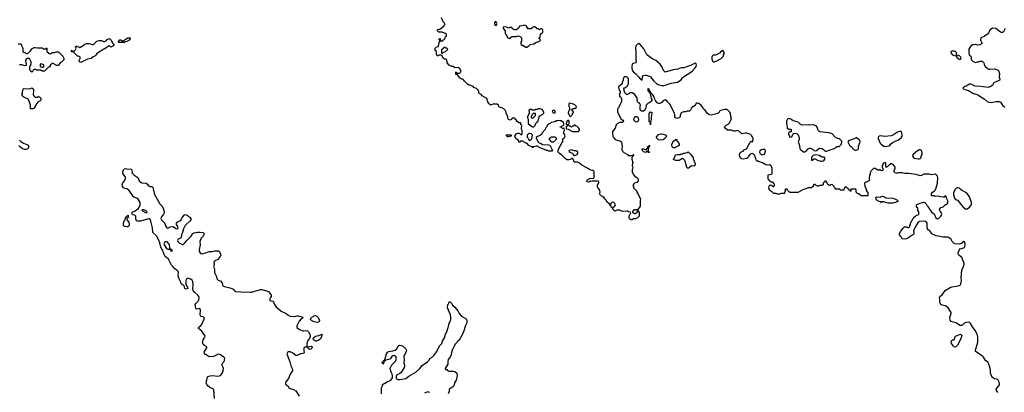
# Model space of a CAD drawing. Header units: inches. Extents: x 2106670 to 2322961, y 36024 to 224899.
# Tile 134 of 256: x 2245339 to 2262559, y 85916 to 92425. Entities that reach past the tile are written whole.
import ezdxf

# ---------------------------------------------------------------- set-up
doc = ezdxf.new("R2010")
doc.units = ezdxf.units.IN
doc.header["$MEASUREMENT"] = 0
for name, color, linetype in [('C2048', 7, 'Continuous'), ('C2049', 7, 'Continuous'), ('C2058', 7, 'Continuous'), ('C2059', 7, 'Continuous'), ('C2068', 7, 'Continuous'), ('C2069', 7, 'Continuous')]:
    doc.layers.add(name, color=color, linetype=linetype)

msp = doc.modelspace()

# ---------------------------------------------------------------- linework, layer by layer
at = {"layer": 'C2048', "color": 5, "elevation": 40}
for points in [[(2248746, 85810), (2248737, 85957), (2248730, 85969), (2248662, 86002), (2248629, 86030), (2248613, 86050), (2248604, 86070), (2248602, 86090), (2248613, 86130), (2248615, 86170), (2248630, 86190), (2248670, 86204), (2248712, 86208), (2248810, 86197), (2248848, 86210), (2248886, 86250), (2248886, 86270), (2248896, 86284), (2248900, 86300), (2248902, 86330), (2248882, 86390), (2248882, 86410), (2248889, 86431), (2248908, 86450), (2248918, 86470), (2248918, 86490), (2248926, 86510), (2248908, 86530), (2248848, 86570), (2248810, 86581), (2248730, 86544), (2248650, 86535), (2248617, 86557), (2248608, 86570), (2248590, 86579), (2248567, 86607), (2248573, 86630), (2248614, 86690), (2248614, 86710), (2248570, 86733), (2248550, 86750), (2248538, 86790), (2248547, 86833), (2248579, 86881), (2248581, 86890), (2248577, 86910), (2248523, 86983), (2248466, 87030), (2248466, 87050), (2248510, 87091), (2248549, 87150), (2248569, 87210), (2248550, 87234), (2248510, 87242), (2248498, 87258), (2248494, 87270), (2248501, 87350), (2248497, 87370), (2248490, 87377), (2248430, 87368), (2248420, 87380), (2248410, 87450), (2248421, 87470), (2248463, 87510), (2248471, 87531), (2248475, 87570), (2248469, 87590), (2248453, 87610), (2248401, 87661), (2248375, 87695), (2248365, 87730), (2248371, 87790), (2248364, 87850), (2248353, 87873), (2248327, 87890), (2248290, 87903), (2248270, 87905), (2248261, 87899), (2248252, 87888), (2248245, 87865), (2248245, 87805), (2248254, 87774), (2248271, 87750), (2248278, 87730), (2248250, 87719), (2248229, 87730), (2248215, 87775), (2248165, 87810), (2248154, 87854), (2248121, 87910), (2248109, 87950), (2248114, 88010), (2248109, 88029), (2248088, 88050), (2248050, 88075), (2248024, 88110), (2247996, 88136), (2247941, 88241), (2247881, 88290), (2247869, 88310), (2247862, 88342), (2247841, 88390), (2247806, 88450), (2247789, 88529), (2247772, 88572), (2247729, 88650), (2247667, 88707), (2247659, 88790), (2247630, 88906), (2247618, 88938), (2247610, 88948), (2247590, 88949), (2247450, 88904), (2247403, 88903), (2247388, 88910), (2247375, 88930), (2247369, 88950), (2247369, 88990), (2247350, 89009), (2247318, 89018), (2247307, 89027), (2247298, 89050), (2247318, 89070), (2247356, 89084), (2247390, 89111), (2247415, 89125), (2247448, 89190), (2247448, 89230), (2247409, 89290), (2247390, 89309), (2247350, 89317), (2247330, 89330), (2247264, 89424), (2247245, 89445), (2247210, 89469), (2247162, 89482), (2247139, 89510), (2247133, 89547), (2247137, 89563), (2247174, 89610), (2247189, 89650), (2247189, 89670), (2247183, 89683), (2247146, 89726), (2247142, 89770), (2247157, 89803), (2247170, 89818), (2247190, 89826), (2247230, 89816), (2247270, 89819), (2247293, 89813), (2247305, 89770), (2247302, 89750), (2247335, 89715), (2247390, 89682), (2247402, 89670), (2247431, 89610), (2247461, 89581), (2247475, 89575), (2247551, 89571), (2247574, 89554), (2247590, 89522), (2247612, 89512), (2247650, 89511), (2247670, 89492), (2247698, 89370), (2247764, 89250), (2247790, 89211), (2247828, 89168), (2247848, 89128), (2247864, 89070), (2247863, 89050), (2247856, 89030), (2247817, 88983), (2247806, 88950), (2247816, 88930), (2247856, 88896), (2247874, 88874), (2247885, 88850), (2247895, 88810), (2247910, 88791), (2247930, 88784), (2247973, 88807), (2248010, 88813), (2248030, 88806), (2248070, 88779), (2248090, 88773), (2248102, 88778), (2248109, 88791), (2248105, 88810), (2248082, 88850), (2248084, 88876), (2248094, 88890), (2248110, 88901), (2248138, 88910), (2248156, 88924), (2248185, 88975), (2248223, 89017), (2248230, 89021), (2248250, 89015), (2248293, 88993), (2248322, 88970), (2248332, 88950), (2248331, 88930), (2248318, 88910), (2248231, 88829), (2248201, 88770), (2248185, 88710), (2248166, 88674), (2248162, 88618), (2248151, 88609), (2248110, 88593), (2248099, 88570), (2248105, 88550), (2248130, 88528), (2248190, 88494), (2248220, 88520), (2248259, 88570), (2248336, 88644), (2248369, 88690), (2248390, 88704), (2248450, 88715), (2248496, 88716), (2248554, 88710), (2248562, 88690), (2248562, 88670), (2248552, 88650), (2248511, 88609), (2248498, 88582), (2248491, 88550), (2248495, 88490), (2248476, 88410), (2248476, 88390), (2248483, 88370), (2248503, 88343), (2248530, 88335), (2248590, 88351), (2248650, 88373), (2248710, 88377), (2248750, 88390), (2248808, 88388), (2248833, 88373), (2248855, 88310), (2248847, 88290), (2248805, 88235), (2248751, 88210), (2248741, 88199), (2248736, 88190), (2248738, 88150), (2248731, 88110), (2248743, 88070), (2248748, 88010), (2248777, 87950), (2248791, 87891), (2248810, 87875), (2248855, 87855), (2248870, 87841), (2248877, 87830), (2248884, 87790), (2248893, 87773), (2248922, 87762), (2249037, 87737), (2249070, 87719), (2249102, 87682), (2249130, 87673), (2249170, 87676), (2249250, 87665), (2249330, 87673), (2249370, 87663), (2249390, 87663), (2249550, 87710), (2249572, 87710), (2249670, 87684), (2249690, 87675), (2249710, 87656), (2249736, 87610), (2249738, 87590), (2249728, 87570), (2249711, 87550), (2249710, 87528), (2249730, 87516), (2249770, 87507), (2249793, 87450), (2249816, 87416), (2249910, 87331), (2249990, 87301), (2250000, 87292)], [(2250000, 86106), (2249990, 86093), (2249988, 86070), (2249994, 86054), (2250000, 86049)]]:
    msp.add_lwpolyline(points, dxfattribs=at)
for points in [[(2247510, 89106), (2247478, 89102), (2247474, 89090), (2247550, 89054), (2247562, 89058), (2247566, 89070), (2247546, 89090)], [(2247210, 88804), (2247186, 88810), (2247170, 88815), (2247155, 88830), (2247155, 88870), (2247168, 88912), (2247186, 88930), (2247189, 88970), (2247210, 88994), (2247222, 88998), (2247230, 89012), (2247234, 89010), (2247234, 88970), (2247214, 88950), (2247214, 88930), (2247245, 88890), (2247254, 88850), (2247254, 88830), (2247244, 88816), (2247230, 88808)], [(2247910, 88549), (2247890, 88544), (2247871, 88530), (2247861, 88510), (2247866, 88490), (2247907, 88427), (2247930, 88416), (2247957, 88417), (2247990, 88381), (2248009, 88390), (2247997, 88410), (2247983, 88417), (2247975, 88415), (2247967, 88427), (2247962, 88442), (2247958, 88490), (2247950, 88504)]]:
    msp.add_lwpolyline(points, close=True, dxfattribs=at)
at = {"layer": 'C2049', "color": 5, "elevation": 40}
for points in [[(2245310, 92005), (2245344, 92004), (2245370, 91994), (2245373, 91973), (2245393, 91927), (2245394, 91870), (2245398, 91858), (2245430, 91854), (2245438, 91838), (2245450, 91834), (2245470, 91834), (2245495, 91845), (2245530, 91882), (2245550, 91918), (2245590, 91942), (2245610, 91942), (2245652, 91932), (2245730, 91932), (2245750, 91914), (2245790, 91914), (2245802, 91918), (2245810, 91931), (2245814, 91930), (2245814, 91870), (2245818, 91858), (2245834, 91850), (2245838, 91838), (2245850, 91834), (2245890, 91834), (2245908, 91852), (2245950, 91852), (2245976, 91864), (2246010, 91865), (2246030, 91852), (2246092, 91790), (2246112, 91750), (2246110, 91726), (2246074, 91690), (2246050, 91678), (2246010, 91626), (2245990, 91626), (2245910, 91666), (2245898, 91662), (2245894, 91650), (2245874, 91630), (2245874, 91610), (2245870, 91606), (2245834, 91590), (2245770, 91528), (2245730, 91528), (2245710, 91546), (2245630, 91546), (2245616, 91556), (2245590, 91558), (2245574, 91550), (2245570, 91526), (2245550, 91508), (2245530, 91526), (2245518, 91550), (2245518, 91610), (2245538, 91650), (2245538, 91690), (2245510, 91746), (2245470, 91746), (2245458, 91742), (2245442, 91710), (2245442, 91690), (2245453, 91667), (2245453, 91627), (2245430, 91618), (2245374, 91634), (2245346, 91634), (2245330, 91629)], [(2245338, 90318), (2245354, 90310), (2245358, 90298), (2245390, 90282), (2245406, 90266), (2245465, 90245), (2245477, 90237), (2245490, 90214), (2245491, 90190), (2245482, 90170), (2245450, 90159), (2245430, 90155), (2245389, 90169), (2245343, 90203), (2245327, 90227)]]:
    msp.add_lwpolyline(points, dxfattribs=at)
for points in [[(2246930, 91948), (2246910, 91966), (2246890, 91966), (2246884, 91956), (2246850, 91935), (2246830, 91915), (2246810, 91909), (2246697, 91843), (2246685, 91835), (2246670, 91808), (2246652, 91790), (2246622, 91778), (2246591, 91749), (2246524, 91736), (2246430, 91688), (2246410, 91678), (2246387, 91687), (2246380, 91700), (2246378, 91710), (2246398, 91750), (2246398, 91770), (2246390, 91778), (2246370, 91786), (2246347, 91787), (2246320, 91820), (2246286, 91850), (2246282, 91862), (2246250, 91866), (2246246, 91870), (2246246, 91890), (2246250, 91894), (2246258, 91878), (2246270, 91874), (2246290, 91874), (2246310, 91894), (2246326, 91930), (2246322, 91942), (2246306, 91950), (2246322, 91958), (2246326, 91970), (2246334, 91970), (2246338, 91958), (2246372, 91952), (2246390, 91942), (2246450, 91972), (2246480, 92000), (2246509, 92011), (2246550, 92011), (2246610, 91991), (2246628, 91992), (2246690, 92051), (2246730, 92062), (2246770, 92062), (2246804, 92044), (2246830, 92042), (2246850, 92054), (2246870, 92082), (2246910, 92098), (2246938, 92070), (2246942, 92050), (2246960, 92020), (2246991, 91991), (2246974, 91970)], [(2247070, 92026), (2247066, 92030), (2247067, 92047), (2247092, 92072), (2247110, 92072), (2247130, 92054), (2247150, 92054), (2247162, 92058), (2247166, 92070), (2247183, 92077), (2247230, 92111), (2247271, 92111), (2247272, 92090), (2247252, 92070), (2247210, 92042), (2247182, 92038), (2247170, 92029)], [(2245715, 91655), (2245694, 91650), (2245694, 91610), (2245730, 91594), (2245750, 91594), (2245758, 91610), (2245758, 91630), (2245754, 91634)], [(2245610, 91072), (2245650, 91074), (2245662, 91078), (2245670, 91092), (2245678, 91078), (2245690, 91074), (2245710, 91054), (2245711, 91029), (2245702, 91010), (2245670, 90995), (2245657, 90983), (2245622, 90938), (2245610, 90908), (2245590, 90878), (2245570, 90868), (2245526, 90870), (2245529, 90930), (2245503, 91003), (2245480, 91040), (2245466, 91050), (2245430, 91058), (2245409, 91069), (2245389, 91089), (2245378, 91110), (2245387, 91133), (2245389, 91169), (2245399, 91210), (2245410, 91221), (2245503, 91217), (2245530, 91222), (2245550, 91234), (2245570, 91222), (2245578, 91210), (2245581, 91190), (2245577, 91117), (2245582, 91102), (2245600, 91080)]]:
    msp.add_lwpolyline(points, close=True, dxfattribs=at)
at = {"layer": 'C2058', "color": 5, "elevation": 40}
for points in [[(2256042, 90000), (2256042, 89990), (2256062, 89930), (2256052, 89890), (2256053, 89873), (2256062, 89850), (2256062, 89830), (2256051, 89809), (2256051, 89770), (2256068, 89728), (2256084, 89704), (2256130, 89671), (2256151, 89650), (2256158, 89630), (2256158, 89610), (2256130, 89582), (2256091, 89569), (2256080, 89560), (2256062, 89530), (2256072, 89510), (2256074, 89490), (2256132, 89432), (2256132, 89410), (2256155, 89375), (2256166, 89346), (2256191, 89310), (2256198, 89290), (2256192, 89268), (2256191, 89170), (2256152, 89110), (2256158, 89078), (2256172, 89070), (2256174, 88990), (2256152, 88968), (2256110, 88948), (2256073, 88947), (2256051, 88929), (2256030, 88926), (2256010, 88938), (2255998, 88970), (2255998, 88990), (2256026, 89050), (2256022, 89062), (2255988, 89068), (2255970, 89078), (2255890, 89074), (2255850, 89084), (2255830, 89095), (2255810, 89098), (2255785, 89095), (2255750, 89082), (2255729, 89089), (2255702, 89142), (2255690, 89146), (2255686, 89154), (2255730, 89151), (2255740, 89160), (2255757, 89190), (2255750, 89215), (2255730, 89229), (2255710, 89235), (2255694, 89230), (2255674, 89210), (2255674, 89166), (2255670, 89166), (2255662, 89202), (2255650, 89206), (2255610, 89246), (2255595, 89275), (2255570, 89298), (2255550, 89328), (2255506, 89350), (2255490, 89366), (2255482, 89390), (2255489, 89410), (2255484, 89444), (2255469, 89469), (2255449, 89490), (2255442, 89510), (2255443, 89537), (2255456, 89564), (2255466, 89570), (2255466, 89590), (2255450, 89606), (2255350, 89606), (2255330, 89598), (2255310, 89598), (2255290, 89589), (2255268, 89590), (2255258, 89610), (2255270, 89631), (2255310, 89651), (2255382, 89658), (2255386, 89670), (2255388, 89770), (2255380, 89780), (2255370, 89788), (2255349, 89789), (2255310, 89802), (2255270, 89834), (2255170, 89882), (2255110, 89929), (2255090, 89938), (2255050, 89938), (2255030, 89948), (2255028, 89970), (2255015, 89995), (2255010, 89998), (2254990, 89998), (2254975, 89985), (2254950, 89975), (2254910, 89978), (2254881, 90000)], [(2257118, 90000), (2257151, 89910), (2257151, 89890), (2257144, 89876), (2257130, 89868), (2257090, 89874), (2257030, 89828), (2257015, 89835), (2257006, 89846), (2256976, 89956), (2256970, 89968), (2256950, 89988), (2256930, 89998), (2256870, 89968), (2256810, 89968), (2256768, 89990), (2256777, 90000)], [(2258042, 90000), (2257990, 89989), (2257970, 89994), (2257962, 90000)], [(2260000, 89385), (2259990, 89386), (2259982, 89402), (2259966, 89410), (2259966, 89450), (2259962, 89462), (2259950, 89466), (2259890, 89466), (2259878, 89462), (2259874, 89430), (2259870, 89426), (2259862, 89442), (2259847, 89447), (2259842, 89462), (2259827, 89467), (2259822, 89482), (2259807, 89487), (2259802, 89502), (2259790, 89506), (2259778, 89502), (2259773, 89487), (2259758, 89482), (2259754, 89450), (2259750, 89446), (2259690, 89446), (2259682, 89462), (2259670, 89466), (2259610, 89466), (2259602, 89482), (2259590, 89486), (2259586, 89510), (2259550, 89546), (2259518, 89542), (2259510, 89526), (2259490, 89526), (2259482, 89542), (2259466, 89550), (2259462, 89582), (2259447, 89587), (2259442, 89602), (2259430, 89606), (2259418, 89602), (2259413, 89587), (2259394, 89570), (2259394, 89550), (2259372, 89528), (2259333, 89527), (2259310, 89518), (2259290, 89518), (2259270, 89526), (2259250, 89546), (2259230, 89546), (2259214, 89530), (2259214, 89510), (2259190, 89486), (2259130, 89488), (2259090, 89468), (2259050, 89458), (2258947, 89407), (2258808, 89408), (2258767, 89447), (2258762, 89462), (2258730, 89466), (2258722, 89450), (2258734, 89430), (2258714, 89410), (2258714, 89390), (2258710, 89386), (2258650, 89386), (2258630, 89378), (2258590, 89378), (2258570, 89386), (2258528, 89388), (2258506, 89410), (2258483, 89423), (2258475, 89435), (2258450, 89448), (2258439, 89490), (2258450, 89532), (2258490, 89534), (2258510, 89514), (2258530, 89514), (2258538, 89530), (2258538, 89550), (2258530, 89566), (2258510, 89586), (2258470, 89586), (2258458, 89610), (2258438, 89630), (2258429, 89650), (2258430, 89714), (2258450, 89722), (2258490, 89725), (2258498, 89730), (2258500, 89740), (2258497, 89830), (2258493, 89850), (2258481, 89870), (2258450, 89887), (2258410, 89885), (2258390, 89890), (2258330, 89924), (2258294, 89934), (2258270, 89948), (2258250, 89948), (2258230, 89958), (2258218, 89970), (2258211, 90000)], [(2259185, 90000), (2259185, 89990), (2259190, 89974), (2259210, 89974), (2259230, 89994), (2259250, 89994), (2259294, 89970), (2259330, 89962), (2259350, 89952), (2259367, 89953), (2259390, 89962), (2259406, 89970), (2259418, 89990), (2259418, 90000)], [(2251667, 85890), (2251664, 85936), (2251669, 85991), (2251686, 86030), (2251686, 86050), (2251753, 86090), (2251831, 86129), (2251850, 86150), (2251858, 86170), (2251859, 86210), (2251856, 86230), (2251837, 86270), (2251825, 86310), (2251821, 86330), (2251825, 86350), (2251847, 86393), (2251910, 86458), (2251917, 86470), (2251926, 86510), (2251924, 86530), (2251909, 86549), (2251890, 86557), (2251867, 86553), (2251850, 86542), (2251830, 86510), (2251810, 86496), (2251742, 86478), (2251720, 86460), (2251710, 86435), (2251689, 86410), (2251679, 86430), (2251684, 86450), (2251717, 86483), (2251733, 86507), (2251754, 86590), (2251770, 86618), (2251792, 86628), (2251862, 86638), (2251906, 86654), (2251928, 86672), (2251950, 86712), (2251970, 86731), (2251990, 86738), (2252034, 86730), (2252090, 86674), (2252102, 86650), (2252098, 86630), (2252057, 86543), (2252065, 86485), (2252059, 86430), (2252070, 86390), (2252070, 86370), (2252064, 86350), (2252010, 86261), (2251990, 86244), (2251941, 86219), (2251931, 86210), (2251921, 86190), (2251921, 86170), (2251930, 86151), (2251950, 86140), (2251990, 86141), (2252090, 86159), (2252142, 86198), (2252265, 86270), (2252336, 86330), (2252375, 86385), (2252474, 86450), (2252493, 86470), (2252515, 86510), (2252550, 86531), (2252590, 86565), (2252630, 86622), (2252689, 86731), (2252719, 86770), (2252734, 86810), (2252769, 86870), (2252784, 86930), (2252809, 86970), (2252842, 87090), (2252842, 87110), (2252873, 87167), (2252879, 87190), (2252882, 87230), (2252875, 87270), (2252822, 87390), (2252828, 87452), (2252846, 87470), (2252850, 87494), (2252870, 87494), (2252890, 87474), (2252897, 87457), (2252914, 87434), (2252950, 87401), (2253000, 87340), (2253027, 87290), (2253065, 87245), (2253150, 87198), (2253159, 87170), (2253159, 87130), (2253138, 87082), (2253102, 86970), (2253066, 86894), (2253043, 86857), (2253010, 86813), (2252959, 86761), (2252937, 86723), (2252903, 86650), (2252891, 86610), (2252887, 86570), (2252876, 86544), (2252834, 86486), (2252827, 86450), (2252826, 86410), (2252782, 86330), (2252782, 86322), (2252790, 86314), (2252810, 86314), (2252818, 86298), (2252844, 86284), (2252925, 86285), (2252950, 86278), (2252982, 86250), (2252992, 86230), (2252992, 86210), (2252975, 86130), (2252951, 86090), (2252931, 86030), (2252910, 86004), (2252852, 85970), (2252852, 85928), (2252832, 85890)], [(2250000, 87292), (2250030, 87267), (2250070, 87247), (2250150, 87241), (2250189, 87251), (2250210, 87251), (2250291, 87231), (2250282, 87210), (2250263, 87197), (2250224, 87156), (2250191, 87090), (2250185, 87070), (2250185, 87050), (2250231, 87011), (2250294, 86990), (2250310, 86988), (2250350, 86994), (2250370, 86991), (2250390, 86970), (2250415, 86930), (2250421, 86890), (2250406, 86854), (2250381, 86819), (2250365, 86790), (2250359, 86770), (2250361, 86721), (2250372, 86712), (2250402, 86718), (2250439, 86719), (2250454, 86710), (2250453, 86690), (2250430, 86669), (2250410, 86666), (2250393, 86673), (2250375, 86690), (2250368, 86708), (2250350, 86709), (2250330, 86702), (2250311, 86689), (2250307, 86673), (2250307, 86647), (2250315, 86610), (2250310, 86602), (2250290, 86594), (2250250, 86589), (2250190, 86561), (2250170, 86561), (2250110, 86604), (2250070, 86622), (2250038, 86622), (2250021, 86610), (2250013, 86590), (2250014, 86570), (2250064, 86450), (2250078, 86378), (2250105, 86330), (2250111, 86310), (2250108, 86290), (2250067, 86233), (2250041, 86159), (2250000, 86106)], [(2250000, 86049), (2250026, 86026), (2250052, 85990), (2250070, 85981), (2250130, 85965), (2250170, 85941), (2250227, 85850)], [(2252510, 85915), (2252470, 85924), (2252417, 85903)]]:
    msp.add_lwpolyline(points, dxfattribs=at)
for points in [[(2256130, 89106), (2256090, 89106), (2256078, 89102), (2256073, 89087), (2256058, 89082), (2256054, 89070), (2256058, 89058), (2256073, 89053), (2256090, 89034), (2256102, 89038), (2256107, 89053), (2256130, 89054), (2256146, 89070), (2256142, 89102)], [(2250545, 87135), (2250490, 87145), (2250459, 87159), (2250442, 87170), (2250425, 87190), (2250429, 87210), (2250449, 87230), (2250490, 87251), (2250510, 87256), (2250530, 87251), (2250552, 87230), (2250578, 87190), (2250585, 87170), (2250578, 87150), (2250570, 87142)], [(2250510, 86809), (2250475, 86830), (2250469, 86850), (2250479, 86870), (2250510, 86899), (2250570, 86910), (2250610, 86925), (2250618, 86922), (2250631, 86931), (2250622, 86918), (2250625, 86910), (2250619, 86890), (2250601, 86850), (2250570, 86824), (2250530, 86809)]]:
    msp.add_lwpolyline(points, close=True, dxfattribs=at)
at = {"layer": 'C2059', "color": 5, "elevation": 40}
for points in [[(2254881, 90000), (2254868, 90010), (2254820, 90060), (2254778, 90090), (2254758, 90110), (2254755, 90130), (2254759, 90150), (2254795, 90230), (2254835, 90290), (2254842, 90310), (2254835, 90330), (2254838, 90342), (2254869, 90370), (2254877, 90390), (2254873, 90413), (2254856, 90436), (2254856, 90464), (2254866, 90490), (2254862, 90522), (2254830, 90526), (2254810, 90546), (2254790, 90546), (2254786, 90550), (2254790, 90554), (2254810, 90554), (2254826, 90570), (2254843, 90577), (2254858, 90590), (2254858, 90610), (2254849, 90630), (2254810, 90658), (2254790, 90658), (2254770, 90666), (2254750, 90658), (2254730, 90658), (2254700, 90640), (2254634, 90630), (2254624, 90616), (2254590, 90598), (2254565, 90575), (2254550, 90546), (2254534, 90530), (2254530, 90506), (2254474, 90450), (2254473, 90427), (2254450, 90406), (2254412, 90388), (2254393, 90387), (2254374, 90370), (2254374, 90350), (2254382, 90330), (2254410, 90282), (2254460, 90260), (2254484, 90244), (2254590, 90242), (2254611, 90231), (2254654, 90150), (2254654, 90130), (2254650, 90126), (2254590, 90129), (2254570, 90138), (2254550, 90138), (2254504, 90164), (2254426, 90190), (2254406, 90210), (2254390, 90218), (2254370, 90218), (2254350, 90208), (2254318, 90202), (2254310, 90188), (2254306, 90206), (2254294, 90206), (2254246, 90230), (2254210, 90266), (2254190, 90268), (2254149, 90289), (2254130, 90306), (2254098, 90302), (2254092, 90288), (2254067, 90287), (2254066, 90310), (2254018, 90350), (2253998, 90390), (2254025, 90435), (2254050, 90445), (2254070, 90442), (2254092, 90432), (2254110, 90414), (2254122, 90418), (2254126, 90430), (2254126, 90490), (2254118, 90510), (2254118, 90550), (2254126, 90570), (2254122, 90582), (2254106, 90590), (2254102, 90622), (2254070, 90626), (2254050, 90646), (2254030, 90646), (2254026, 90650), (2254026, 90670), (2254006, 90690), (2254002, 90702), (2253990, 90706), (2253950, 90706), (2253937, 90683), (2253911, 90669), (2253890, 90682), (2253882, 90690), (2253875, 90710), (2253876, 90736), (2253848, 90788), (2253847, 90807), (2253830, 90846), (2253806, 90870), (2253770, 90888), (2253749, 90889), (2253730, 90898), (2253718, 90910), (2253715, 90930), (2253690, 90948), (2253650, 90949), (2253630, 90955), (2253590, 90938), (2253570, 90938), (2253563, 90943), (2253543, 90963), (2253528, 90988), (2253518, 91010), (2253508, 91050), (2253430, 91098), (2253410, 91118), (2253376, 91136), (2253368, 91148), (2253367, 91167), (2253356, 91196), (2253330, 91226), (2253308, 91228), (2253283, 91243), (2253270, 91258), (2253230, 91278), (2253200, 91280), (2253170, 91298), (2253118, 91350), (2253108, 91368), (2253090, 91386), (2253068, 91388), (2253050, 91406), (2253030, 91406), (2253026, 91430), (2252990, 91466), (2252967, 91467), (2252966, 91510), (2252970, 91514), (2252978, 91498), (2252990, 91494), (2253030, 91494), (2253042, 91498), (2253058, 91530), (2253030, 91578), (2253010, 91588), (2252950, 91586), (2252930, 91606), (2252890, 91608), (2252850, 91629), (2252815, 91670), (2252815, 91690), (2252806, 91730), (2252790, 91738), (2252770, 91738), (2252750, 91746), (2252722, 91802), (2252710, 91806), (2252670, 91806), (2252658, 91802), (2252650, 91789), (2252642, 91802), (2252626, 91810), (2252627, 91867), (2252608, 91888), (2252607, 91927), (2252610, 91934), (2252622, 91938), (2252630, 91954), (2252662, 91958), (2252668, 92012), (2252686, 92050), (2252682, 92082), (2252670, 92086), (2252667, 92093), (2252690, 92094), (2252694, 92090), (2252698, 92058), (2252710, 92054), (2252742, 92058), (2252747, 92073), (2252762, 92078), (2252766, 92090), (2252782, 92098), (2252788, 92132), (2252802, 92138), (2252806, 92150), (2252806, 92170), (2252787, 92187), (2252770, 92188), (2252730, 92208), (2252668, 92208), (2252646, 92230), (2252646, 92250), (2252670, 92262), (2252690, 92262), (2252706, 92270), (2252750, 92314), (2252762, 92318), (2252767, 92333), (2252778, 92342), (2252770, 92366), (2252746, 92390), (2252716, 92456)], [(2257962, 90000), (2257949, 90009), (2257934, 90030), (2257929, 90070), (2257938, 90102), (2257946, 90110), (2257990, 90131), (2258010, 90151), (2258050, 90172), (2258097, 90250), (2258110, 90282), (2258130, 90302), (2258150, 90294), (2258162, 90298), (2258168, 90350), (2258140, 90400), (2258119, 90419), (2258092, 90432), (2258050, 90444), (2258030, 90444), (2257970, 90430), (2257910, 90485), (2257890, 90489), (2257850, 90475), (2257830, 90478), (2257790, 90498), (2257716, 90496), (2257683, 90523), (2257668, 90552), (2257696, 90584), (2257730, 90602), (2257755, 90625), (2257778, 90670), (2257788, 90710), (2257778, 90730), (2257778, 90750), (2257768, 90768), (2257768, 90790), (2257758, 90810), (2257715, 90855), (2257710, 90858), (2257670, 90858), (2257650, 90848), (2257613, 90847), (2257585, 90835), (2257564, 90796), (2257550, 90788), (2257430, 90759), (2257410, 90761), (2257390, 90770), (2257364, 90790), (2257330, 90842), (2257301, 90861), (2257288, 90890), (2257258, 90930), (2257210, 90962), (2257190, 90969), (2257172, 90968), (2257151, 90929), (2257092, 90890), (2257070, 90846), (2257054, 90830), (2257010, 90828), (2256990, 90818), (2256950, 90818), (2256910, 90798), (2256893, 90753), (2256892, 90730), (2256870, 90709), (2256830, 90701), (2256810, 90710), (2256797, 90730), (2256797, 90770), (2256792, 90792), (2256710, 90948), (2256668, 90990), (2256658, 91010), (2256630, 91028), (2256590, 91008), (2256574, 90986), (2256550, 90969), (2256530, 90962), (2256510, 90962), (2256490, 90974), (2256456, 91016), (2256439, 91050), (2256430, 91086), (2256414, 91114), (2256382, 91142), (2256370, 91166), (2256366, 91166), (2256350, 91206), (2256330, 91218), (2256324, 91216), (2256322, 91190), (2256330, 91174), (2256354, 91154), (2256374, 91110), (2256382, 91050), (2256392, 91030), (2256392, 91008), (2256354, 90970), (2256330, 90966), (2256294, 90930), (2256292, 90888), (2256273, 90847), (2256250, 90826), (2256210, 90826), (2256202, 90842), (2256188, 90850), (2256188, 90910), (2256198, 90930), (2256186, 90954), (2256186, 90966), (2256168, 90968), (2256147, 90987), (2256138, 91010), (2256138, 91030), (2256146, 91050), (2256130, 91066), (2256100, 91120), (2256050, 91148), (2256010, 91148), (2255990, 91128), (2255970, 91118), (2255950, 91118), (2255922, 91150), (2255908, 91190), (2255906, 91230), (2255910, 91234), (2255930, 91234), (2255947, 91253), (2255962, 91258), (2255986, 91310), (2255986, 91390), (2255982, 91402), (2255967, 91407), (2255962, 91422), (2255950, 91426), (2255910, 91426), (2255894, 91390), (2255894, 91370), (2255874, 91330), (2255873, 91307), (2255812, 91250), (2255818, 91210), (2255832, 91190), (2255838, 91170), (2255838, 91150), (2255831, 91130), (2255832, 91092), (2255852, 91070), (2255862, 91050), (2255865, 91010), (2255862, 90990), (2255838, 90950), (2255810, 90886), (2255793, 90867), (2255793, 90813), (2255852, 90692), (2255890, 90671), (2255902, 90650), (2255890, 90629), (2255830, 90629), (2255790, 90608), (2255772, 90590), (2255756, 90530), (2255705, 90470), (2255705, 90430), (2255712, 90410), (2255712, 90390), (2255722, 90370), (2255755, 90335), (2255770, 90326), (2255845, 90305), (2255862, 90290), (2255878, 90210), (2255872, 90188), (2255871, 90150), (2255882, 90130), (2255905, 90105), (2255971, 90071), (2255990, 90052), (2256047, 90053), (2256062, 90058), (2256070, 90072), (2256074, 90070), (2256074, 90050), (2256058, 90042), (2256054, 90030), (2256042, 90018), (2256042, 90000)], [(2260000, 90346), (2259986, 90350), (2259982, 90362), (2259970, 90366), (2259964, 90356), (2259834, 90310), (2259825, 90290), (2259851, 90231), (2259882, 90210), (2259930, 90158), (2259950, 90147), (2259970, 90147), (2260000, 90157)], [(2256777, 90000), (2256790, 90014), (2256810, 90062), (2256832, 90072), (2256888, 90072), (2256910, 90082), (2256930, 90082), (2256950, 90092), (2256970, 90092), (2256990, 90102), (2257016, 90104), (2257030, 90114), (2257070, 90074), (2257091, 90051), (2257115, 90010), (2257118, 90000)], [(2258211, 90000), (2258204, 90030), (2258194, 90050), (2258170, 90075), (2258150, 90089), (2258130, 90084), (2258111, 90070), (2258082, 90030), (2258074, 90010), (2258057, 90003), (2258042, 90000)], [(2259418, 90000), (2259418, 90010), (2259410, 90026), (2259370, 90026), (2259326, 90050), (2259250, 90062), (2259230, 90058), (2259214, 90050), (2259190, 90026), (2259185, 90015), (2259185, 90000)]]:
    msp.add_lwpolyline(points, dxfattribs=at)
for points in [[(2253670, 92388), (2253653, 92387), (2253642, 92370), (2253642, 92350), (2253654, 92330), (2253670, 92325), (2253678, 92330), (2253687, 92353)], [(2254170, 92329), (2254090, 92315), (2254082, 92310), (2254070, 92286), (2254030, 92248), (2253986, 92250), (2253963, 92263), (2253947, 92287), (2253913, 92287), (2253890, 92278), (2253850, 92295), (2253810, 92298), (2253794, 92290), (2253794, 92270), (2253832, 92232), (2253832, 92190), (2253874, 92110), (2253890, 92102), (2253910, 92102), (2253926, 92110), (2253936, 92124), (2253950, 92132), (2254027, 92133), (2254050, 92142), (2254080, 92140), (2254090, 92134), (2254113, 92107), (2254113, 92053), (2254102, 92030), (2254102, 92010), (2254110, 91994), (2254130, 91974), (2254150, 91974), (2254184, 91944), (2254210, 91945), (2254248, 91972), (2254266, 91990), (2254330, 92002), (2254360, 92020), (2254370, 92032), (2254387, 92033), (2254416, 92044), (2254446, 92070), (2254442, 92082), (2254426, 92090), (2254426, 92110), (2254442, 92118), (2254447, 92173), (2254486, 92210), (2254486, 92250), (2254470, 92266), (2254450, 92266), (2254430, 92246), (2254410, 92266), (2254390, 92266), (2254380, 92280), (2254350, 92298), (2254330, 92298), (2254298, 92282), (2254290, 92266), (2254230, 92268), (2254222, 92282), (2254208, 92288), (2254206, 92310)], [(2256170, 92007), (2256142, 91998), (2256117, 91970), (2256107, 91930), (2256115, 91850), (2256112, 91732), (2256122, 91690), (2256111, 91669), (2256070, 91658), (2256050, 91646), (2256042, 91610), (2256042, 91570), (2256052, 91550), (2256054, 91530), (2256092, 91492), (2256117, 91477), (2256170, 91422), (2256190, 91392), (2256210, 91372), (2256226, 91374), (2256229, 91430), (2256249, 91451), (2256270, 91458), (2256297, 91457), (2256350, 91438), (2256370, 91425), (2256430, 91350), (2256483, 91303), (2256525, 91285), (2256570, 91277), (2256610, 91275), (2256630, 91284), (2256730, 91317), (2256845, 91335), (2256907, 91373), (2256932, 91410), (2256950, 91425), (2257010, 91470), (2257074, 91506), (2257108, 91532), (2257154, 91586), (2257170, 91610), (2257176, 91630), (2257170, 91654), (2257150, 91667), (2257070, 91628), (2256953, 91587), (2256910, 91583), (2256850, 91560), (2256770, 91547), (2256630, 91509), (2256600, 91540), (2256572, 91610), (2256542, 91650), (2256467, 91710), (2256410, 91738), (2256310, 91810), (2256254, 91914), (2256190, 91992)], [(2252770, 91946), (2252758, 91942), (2252753, 91927), (2252738, 91922), (2252733, 91907), (2252718, 91902), (2252714, 91890), (2252714, 91850), (2252718, 91838), (2252730, 91834), (2252747, 91853), (2252786, 91870), (2252807, 91893), (2252822, 91898), (2252826, 91910), (2252810, 91926), (2252787, 91927), (2252782, 91942)], [(2257630, 91886), (2257610, 91878), (2257577, 91843), (2257530, 91815), (2257510, 91808), (2257470, 91808), (2257452, 91790), (2257445, 91770), (2257446, 91730), (2257470, 91692), (2257490, 91692), (2257530, 91706), (2257608, 91750), (2257648, 91790), (2257648, 91810), (2257658, 91830), (2257658, 91850), (2257642, 91882)], [(2254950, 90966), (2254942, 90950), (2254942, 90910), (2254953, 90887), (2254954, 90850), (2254944, 90836), (2254934, 90810), (2254934, 90790), (2254958, 90738), (2254970, 90734), (2254982, 90738), (2254987, 90753), (2255006, 90770), (2255006, 90790), (2255022, 90798), (2255026, 90810), (2255022, 90822), (2255007, 90827), (2255002, 90842), (2254987, 90847), (2254987, 90853), (2255002, 90858), (2255008, 90872), (2255050, 90874), (2255070, 90894), (2255078, 90910), (2255050, 90938), (2255010, 90958)], [(2254450, 90868), (2254410, 90868), (2254390, 90858), (2254364, 90856), (2254350, 90846), (2254310, 90846), (2254296, 90856), (2254270, 90858), (2254242, 90838), (2254252, 90812), (2254252, 90790), (2254222, 90730), (2254222, 90710), (2254233, 90687), (2254234, 90610), (2254297, 90557), (2254310, 90551), (2254330, 90556), (2254350, 90572), (2254370, 90622), (2254383, 90637), (2254406, 90650), (2254426, 90730), (2254436, 90744), (2254490, 90772), (2254508, 90790), (2254508, 90810), (2254494, 90834), (2254475, 90855)], [(2254310, 90698), (2254288, 90708), (2254288, 90732), (2254308, 90772), (2254327, 90793), (2254350, 90794), (2254354, 90790), (2254352, 90748)], [(2254690, 90838), (2254670, 90838), (2254654, 90830), (2254666, 90806), (2254690, 90794), (2254702, 90798), (2254706, 90830)], [(2256370, 90586), (2256366, 90630), (2256362, 90642), (2256349, 90649), (2256346, 90670), (2256346, 90790), (2256362, 90798), (2256370, 90814), (2256392, 90810), (2256391, 90751), (2256382, 90730), (2256382, 90670), (2256372, 90648), (2256374, 90590)], [(2254930, 90666), (2254910, 90646), (2254894, 90610), (2254898, 90598), (2254930, 90594), (2254942, 90598), (2254946, 90610), (2254946, 90650), (2254942, 90662)], [(2255050, 90586), (2255038, 90582), (2255030, 90566), (2255010, 90566), (2254990, 90548), (2254970, 90566), (2254947, 90567), (2254942, 90582), (2254930, 90586), (2254918, 90582), (2254913, 90567), (2254898, 90562), (2254894, 90550), (2254898, 90518), (2254930, 90514), (2255010, 90472), (2255110, 90474), (2255127, 90493), (2255128, 90510), (2255118, 90530), (2255090, 90558), (2255070, 90566)], [(2256130, 90638), (2256110, 90642), (2256078, 90670), (2256078, 90690), (2256089, 90711), (2256110, 90732), (2256130, 90734), (2256150, 90722), (2256158, 90710), (2256162, 90670), (2256150, 90648)], [(2258790, 90698), (2258770, 90686), (2258752, 90650), (2258751, 90610), (2258758, 90590), (2258762, 90530), (2258790, 90512), (2258834, 90510), (2258834, 90470), (2258830, 90466), (2258810, 90466), (2258785, 90455), (2258782, 90430), (2258810, 90374), (2258842, 90378), (2258866, 90430), (2258880, 90440), (2258910, 90442), (2258930, 90438), (2258955, 90415), (2258971, 90370), (2258972, 90350), (2258971, 90330), (2258956, 90290), (2258957, 90277), (2258975, 90230), (2258981, 90170), (2258998, 90150), (2259050, 90116), (2259070, 90116), (2259090, 90125), (2259130, 90172), (2259150, 90182), (2259170, 90182), (2259205, 90165), (2259230, 90142), (2259250, 90136), (2259277, 90143), (2259309, 90171), (2259330, 90181), (2259373, 90173), (2259397, 90157), (2259426, 90126), (2259450, 90126), (2259585, 90175), (2259620, 90200), (2259630, 90211), (2259670, 90211), (2259690, 90225), (2259709, 90251), (2259715, 90290), (2259709, 90310), (2259690, 90333), (2259670, 90345), (2259649, 90349), (2259609, 90369), (2259548, 90430), (2259490, 90449), (2259430, 90452), (2259330, 90469), (2259316, 90476), (2259303, 90490), (2259285, 90550), (2259270, 90569), (2259250, 90579), (2259226, 90586), (2259150, 90585), (2259130, 90589), (2259025, 90585), (2258990, 90602), (2258954, 90634), (2258870, 90659), (2258848, 90670), (2258826, 90690)], [(2253870, 90378), (2253858, 90390), (2253858, 90398), (2253848, 90412), (2253932, 90412), (2253934, 90390), (2253930, 90388), (2253913, 90387), (2253890, 90378)], [(2254250, 90435), (2254230, 90428), (2254212, 90410), (2254213, 90373), (2254230, 90354), (2254250, 90314), (2254270, 90322), (2254286, 90330), (2254296, 90344), (2254306, 90410), (2254286, 90430)], [(2256550, 90322), (2256510, 90329), (2256468, 90370), (2256507, 90413), (2256530, 90426), (2256571, 90431), (2256632, 90412), (2256651, 90389), (2256642, 90370), (2256622, 90350), (2256590, 90328)], [(2254647, 90287), (2254606, 90330), (2254607, 90353), (2254640, 90380), (2254700, 90380), (2254714, 90370), (2254720, 90360), (2254722, 90330), (2254670, 90288)], [(2256790, 90189), (2256769, 90189), (2256756, 90196), (2256743, 90223), (2256742, 90250), (2256776, 90304), (2256810, 90334), (2256830, 90334), (2256834, 90330), (2256834, 90310), (2256853, 90293), (2256872, 90252), (2256874, 90230)], [(2254990, 90153), (2254950, 90138), (2254945, 90130), (2254954, 90110), (2255010, 90094), (2255030, 90054), (2255050, 90052), (2255070, 90062), (2255088, 90072), (2255098, 90090), (2255098, 90110), (2255086, 90130), (2255070, 90135), (2255036, 90136)], [(2256330, 90106), (2256322, 90122), (2256310, 90126), (2256290, 90108), (2256270, 90109), (2256250, 90118), (2256238, 90130), (2256228, 90150), (2256228, 90170), (2256250, 90172), (2256290, 90154), (2256302, 90158), (2256310, 90174), (2256322, 90178), (2256326, 90210), (2256342, 90218), (2256346, 90230), (2256353, 90233), (2256354, 90210), (2256338, 90202), (2256334, 90190), (2256332, 90150), (2256338, 90118), (2256350, 90114), (2256350, 90106)], [(2258370, 90155), (2258335, 90155), (2258310, 90149), (2258285, 90135), (2258277, 90110), (2258289, 90089), (2258327, 90067), (2258350, 90068), (2258364, 90076), (2258372, 90088), (2258381, 90130), (2258377, 90150)]]:
    msp.add_lwpolyline(points, close=True, dxfattribs=at)
at = {"layer": 'C2068', "color": 5, "elevation": 40}
for points in [[(2262445, 85910), (2262424, 85950), (2262419, 85970), (2262429, 85990), (2262466, 86030), (2262474, 86046), (2262478, 86070), (2262470, 86095), (2262450, 86129), (2262439, 86139), (2262430, 86145), (2262390, 86150), (2262355, 86175), (2262344, 86190), (2262317, 86250), (2262315, 86310), (2262300, 86370), (2262288, 86410), (2262270, 86443), (2262229, 86470), (2262196, 86530), (2262183, 86543), (2262102, 86602), (2262055, 86630), (2262053, 86650), (2262095, 86790), (2262097, 86883), (2262085, 86930), (2262050, 86994), (2262002, 87062), (2261970, 87120), (2261950, 87134), (2261930, 87141), (2261886, 87134), (2261870, 87127), (2261830, 87089), (2261810, 87082), (2261790, 87085), (2261710, 87132), (2261629, 87150), (2261614, 87174), (2261605, 87210), (2261608, 87230), (2261630, 87290), (2261631, 87310), (2261621, 87330), (2261580, 87390), (2261556, 87410), (2261530, 87424), (2261470, 87436), (2261450, 87448), (2261431, 87490), (2261431, 87531), (2261423, 87570), (2261431, 87589), (2261470, 87620), (2261526, 87694), (2261610, 87746), (2261650, 87758), (2261750, 87775), (2261785, 87790), (2261801, 87810), (2261813, 87870), (2261806, 87914), (2261816, 88050), (2261846, 88114), (2261856, 88150), (2261856, 88170), (2261817, 88270), (2261758, 88318), (2261753, 88350), (2261756, 88370), (2261770, 88398), (2261790, 88423), (2261850, 88441), (2261870, 88458), (2261875, 88490), (2261867, 88547), (2261850, 88549), (2261819, 88521), (2261778, 88502), (2261690, 88512), (2261662, 88530), (2261646, 88550), (2261627, 88587), (2261590, 88618), (2261570, 88626), (2261490, 88626), (2261410, 88646), (2261370, 88650), (2261290, 88684), (2261261, 88730), (2261230, 88753), (2261218, 88770), (2261210, 88810), (2261209, 88869), (2261199, 88890), (2261181, 88901), (2261150, 88907), (2261078, 88902), (2261050, 88890), (2261005, 88815), (2260975, 88750), (2260971, 88730), (2260978, 88690), (2260971, 88670), (2260950, 88662), (2260884, 88616), (2260850, 88597), (2260810, 88589), (2260778, 88598), (2260766, 88610), (2260758, 88630), (2260742, 88642), (2260728, 88668), (2260729, 88690), (2260749, 88730), (2260790, 88785), (2260815, 88805), (2260850, 88805), (2260870, 88792), (2260890, 88794), (2260907, 88813), (2260908, 88830), (2260918, 88850), (2260918, 88870), (2260965, 88955), (2260990, 88982), (2261008, 88992), (2261016, 89004), (2261028, 89012), (2261050, 89014), (2261066, 89030), (2261066, 89070), (2261046, 89090), (2261046, 89130), (2261026, 89150), (2261026, 89190), (2261070, 89212), (2261145, 89235), (2261171, 89231), (2261191, 89211), (2261210, 89174), (2261224, 89164), (2261250, 89114), (2261270, 89094), (2261285, 89065), (2261331, 89031), (2261364, 88964), (2261386, 88946), (2261410, 88951), (2261449, 88990), (2261462, 89010), (2261468, 89030), (2261448, 89068), (2261430, 89086), (2261426, 89110), (2261450, 89142), (2261470, 89152), (2261490, 89154), (2261530, 89194), (2261550, 89194), (2261567, 89213), (2261568, 89232), (2261578, 89250), (2261546, 89310), (2261542, 89342), (2261530, 89346), (2261518, 89342), (2261510, 89326), (2261490, 89326), (2261450, 89329), (2261410, 89342), (2261350, 89338), (2261330, 89348), (2261286, 89350), (2261286, 89390), (2261306, 89410), (2261333, 89427), (2261352, 89448), (2261370, 89490), (2261390, 89570), (2261398, 89670), (2261390, 89690), (2261370, 89714), (2261350, 89724), (2261290, 89715), (2261260, 89720), (2261247, 89727), (2261150, 89728), (2261110, 89702), (2261090, 89699), (2261018, 89718), (2260890, 89737), (2260818, 89738), (2260770, 89749), (2260711, 89749), (2260690, 89742), (2260670, 89742), (2260648, 89750), (2260635, 89770), (2260635, 89790), (2260648, 89830), (2260648, 89850), (2260635, 89875), (2260615, 89895), (2260590, 89908), (2260573, 89907), (2260540, 89880), (2260530, 89866), (2260518, 89862), (2260513, 89847), (2260493, 89847), (2260486, 89850), (2260486, 89910), (2260482, 89922), (2260450, 89926), (2260434, 89910), (2260434, 89890), (2260422, 89870), (2260424, 89844), (2260434, 89830), (2260432, 89788), (2260410, 89786), (2260390, 89806), (2260370, 89798), (2260350, 89798), (2260316, 89816), (2260307, 89827), (2260270, 89826), (2260230, 89786), (2260212, 89750), (2260211, 89729), (2260202, 89710), (2260202, 89690), (2260194, 89670), (2260194, 89650), (2260202, 89630), (2260192, 89610), (2260150, 89586), (2260130, 89586), (2260114, 89570), (2260122, 89510), (2260142, 89470), (2260142, 89450), (2260160, 89420), (2260172, 89410), (2260174, 89350), (2260170, 89348), (2260050, 89346), (2260042, 89362), (2260026, 89370), (2260022, 89382), (2260000, 89385)], [(2261012, 90000), (2261050, 89992), (2261070, 89992), (2261086, 90000)]]:
    msp.add_lwpolyline(points, dxfattribs=at)
for points in [[(2261750, 89487), (2261730, 89485), (2261702, 89458), (2261672, 89408), (2261668, 89370), (2261688, 89308), (2261706, 89286), (2261738, 89270), (2261778, 89230), (2261805, 89190), (2261844, 89144), (2261890, 89116), (2261910, 89121), (2261950, 89151), (2261977, 89183), (2261983, 89197), (2261983, 89230), (2261950, 89333), (2261930, 89366), (2261898, 89398), (2261810, 89447), (2261770, 89481)], [(2260530, 89219), (2260489, 89229), (2260450, 89246), (2260430, 89246), (2260418, 89242), (2260410, 89226), (2260402, 89242), (2260370, 89248), (2260330, 89275), (2260319, 89290), (2260315, 89310), (2260318, 89322), (2260329, 89331), (2260390, 89322), (2260430, 89342), (2260450, 89334), (2260463, 89323), (2260490, 89315), (2260610, 89307), (2260656, 89290), (2260691, 89270), (2260698, 89250), (2260650, 89229), (2260610, 89221)], [(2261690, 86705), (2261670, 86719), (2261636, 86770), (2261629, 86790), (2261633, 86807), (2261648, 86830), (2261670, 86831), (2261690, 86842), (2261693, 86870), (2261706, 86894), (2261792, 86930), (2261815, 86910), (2261813, 86890), (2261800, 86850), (2261740, 86740), (2261710, 86709)]]:
    msp.add_lwpolyline(points, close=True, dxfattribs=at)
at = {"layer": 'C2069', "color": 5, "elevation": 40}
for points in [[(2262576, 92270), (2262544, 92216), (2262530, 92204), (2262510, 92201), (2262490, 92209), (2262442, 92250), (2262410, 92269), (2262350, 92275), (2262310, 92248), (2262283, 92197), (2262265, 92175), (2262208, 92132), (2262151, 92109), (2262141, 92070), (2262170, 92008), (2262130, 91985), (2262090, 91979), (2262048, 91992), (2262010, 91984), (2261982, 91970), (2261970, 91958), (2261938, 91910), (2261936, 91850), (2261942, 91810), (2261972, 91790), (2261982, 91770), (2261978, 91750), (2261981, 91730), (2262010, 91698), (2262050, 91678), (2262090, 91692), (2262110, 91692), (2262130, 91702), (2262170, 91698), (2262202, 91670), (2262206, 91650), (2262227, 91610), (2262270, 91571), (2262290, 91563), (2262310, 91561), (2262390, 91568), (2262432, 91552), (2262455, 91535), (2262478, 91478), (2262471, 91430), (2262471, 91410), (2262482, 91390), (2262478, 91362), (2262450, 91358), (2262377, 91323), (2262362, 91310), (2262358, 91290), (2262346, 91274), (2262323, 91257), (2262278, 91242), (2262150, 91258), (2262050, 91264), (2261990, 91294), (2261970, 91299), (2261950, 91297), (2261895, 91265), (2261863, 91257), (2261834, 91230), (2261854, 91210), (2261912, 91192), (2261931, 91191), (2262010, 91142), (2262033, 91133), (2262050, 91132), (2262110, 91106), (2262150, 91076), (2262205, 91045), (2262257, 90997), (2262290, 90982), (2262330, 90978), (2262410, 90995), (2262470, 90996), (2262490, 90982), (2262525, 90930), (2262570, 90897)], [(2260000, 90157), (2260002, 90158), (2260009, 90170), (2260009, 90211), (2260021, 90250), (2260032, 90268), (2260036, 90290), (2260032, 90312), (2260016, 90336), (2260005, 90345), (2260000, 90346)], [(2261086, 90000), (2261090, 90002), (2261098, 90010), (2261109, 90050), (2261122, 90070), (2261124, 90090), (2261119, 90130), (2261110, 90142), (2261090, 90153), (2261070, 90149), (2261011, 90110), (2260963, 90070), (2260956, 90050), (2260964, 90024), (2260990, 90005), (2261012, 90000)]]:
    msp.add_lwpolyline(points, dxfattribs=at)
for points in [[(2261690, 91878), (2261650, 91878), (2261630, 91866), (2261624, 91856), (2261624, 91844), (2261654, 91810), (2261664, 91804), (2261690, 91802), (2261710, 91794), (2261722, 91798), (2261726, 91810), (2261726, 91850), (2261706, 91870)], [(2261750, 91806), (2261738, 91802), (2261733, 91787), (2261722, 91778), (2261725, 91765), (2261738, 91758), (2261750, 91742), (2261770, 91734), (2261790, 91734), (2261806, 91750), (2261798, 91770), (2261770, 91798)], [(2260730, 90472), (2260690, 90459), (2260624, 90416), (2260582, 90398), (2260467, 90387), (2260390, 90394), (2260370, 90389), (2260361, 90379), (2260356, 90370), (2260356, 90350), (2260368, 90308), (2260388, 90268), (2260408, 90248), (2260450, 90218), (2260470, 90211), (2260550, 90222), (2260569, 90250), (2260603, 90277), (2260710, 90324), (2260757, 90363), (2260773, 90390), (2260774, 90414), (2260768, 90448), (2260753, 90470)]]:
    msp.add_lwpolyline(points, close=True, dxfattribs=at)

doc.saveas('drawing.dxf')
